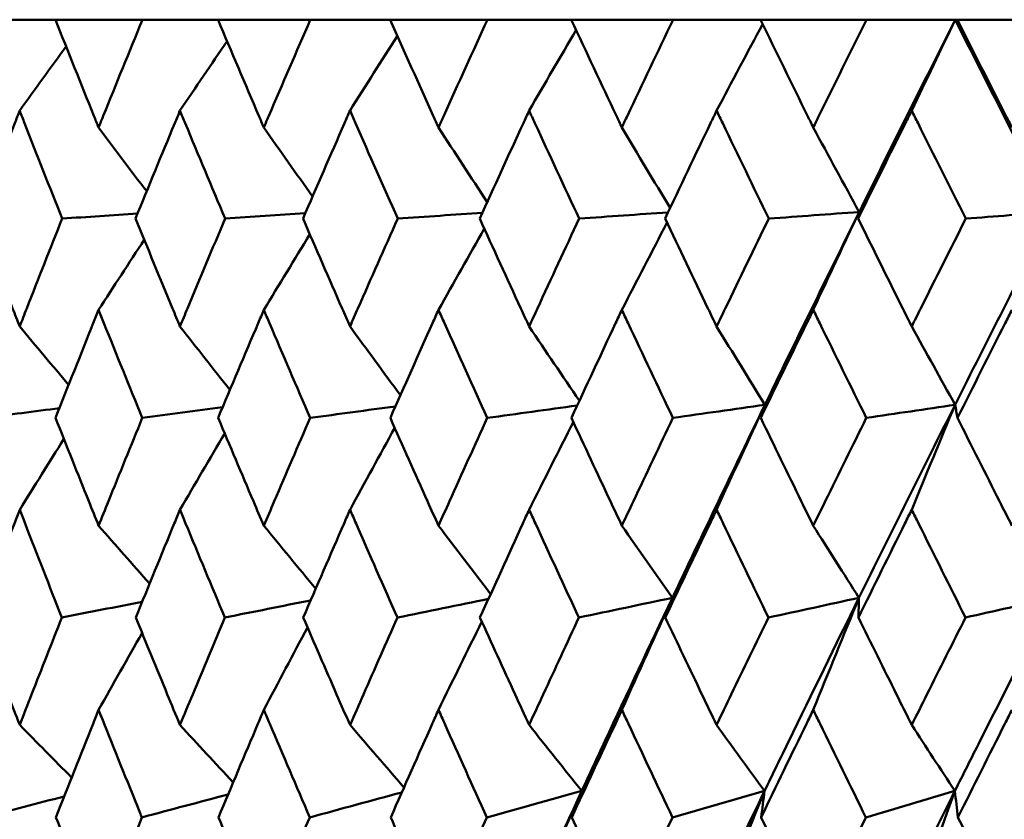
# Model space of a CAD drawing. Header units: millimetres. Extents: x 172 to 1631, y 500 to 2693.
# Tile 92 of 218: x 669.65 to 675.11, y 583.17 to 587.6. Entities that reach past the tile are written whole.
import ezdxf

# ---------------------------------------------------------------- set-up
doc = ezdxf.new("R2010")
doc.units = ezdxf.units.MM
doc.header["$LTSCALE"] = 10
doc.layers.add('Widoczne (ISO)', color=7, linetype='Continuous', lineweight=50)

msp = doc.modelspace()

# ---------------------------------------------------------------- linework, layer by layer
at = {"layer": 'Widoczne (ISO)'}
for p, q in [((669.4596, 587.6019), (669.8532, 587.6019)), ((670.3352, 587.6019), (669.8532, 587.6019)), ((670.3352, 587.6019), (670.7543, 587.6019)), ((671.2656, 587.6019), (670.7543, 587.6019)), ((671.2656, 587.6019), (671.7086, 587.6019)), ((672.2472, 587.6019), (671.7086, 587.6019)), ((672.2472, 587.6019), (672.7123, 587.6019)), ((673.2761, 587.6019), (672.7123, 587.6019)), ((673.2761, 587.6019), (673.7616, 587.6019)), ((674.3483, 587.6019), (673.7616, 587.6019)), ((674.3483, 587.6019), (674.8401, 587.6019)), ((674.8401, 587.6019), (674.8521, 587.6019)), ((675.4594, 587.6019), (674.8521, 587.6019))]:
    msp.add_line(p, q, dxfattribs=at)
msp.add_circle((684.2343, 549.6019), 50, dxfattribs=at)
for points, knots in [([(669.8532, 587.6019), (669.9236, 587.4243), (669.9946, 587.2467), (670.0748, 587.0474), (670.0834, 587.0259), (670.0921, 587.0043)], [0, 0, 0, 0, 0.06135239, 0.06135239, 0.06879633, 0.06879633, 0.06879633, 0.06879633]), ([(670.0921, 587.0043), (670.1008, 587.0259), (670.1095, 587.0474), (670.1899, 587.2466), (670.2623, 587.4243), (670.3352, 587.6019)], [0.05393723, 0.05393723, 0.05393723, 0.05393723, 0.06137399, 0.06137399, 0.12273355, 0.12273355, 0.12273355, 0.12273355]), ([(670.7543, 587.6019), (670.8292, 587.4243), (670.9045, 587.2467), (670.9896, 587.0474), (670.9988, 587.0259), (671.008, 587.0043)], [0, 0, 0, 0, 0.06135239, 0.06135239, 0.06879633, 0.06879633, 0.06879633, 0.06879633]), ([(671.008, 587.0043), (671.0172, 587.0259), (671.0264, 587.0474), (671.1118, 587.2466), (671.1884, 587.4243), (671.2656, 587.6019)], [0.05393723, 0.05393723, 0.05393723, 0.05393723, 0.06137399, 0.06137399, 0.12273355, 0.12273355, 0.12273355, 0.12273355]), ([(671.7086, 587.6019), (671.7876, 587.4243), (671.8671, 587.2467), (671.9567, 587.0474), (671.9664, 587.0259), (671.9761, 587.0043)], [0, 0, 0, 0, 0.06135239, 0.06135239, 0.06879633, 0.06879633, 0.06879633, 0.06879633]), ([(671.9761, 587.0043), (671.9858, 587.0259), (671.9955, 587.0474), (672.0854, 587.2466), (672.166, 587.4243), (672.2472, 587.6019)], [0.05393723, 0.05393723, 0.05393723, 0.05393723, 0.06137399, 0.06137399, 0.12273355, 0.12273355, 0.12273355, 0.12273355]), ([(672.7123, 587.6019), (672.7952, 587.4243), (672.8785, 587.2467), (672.9723, 587.0474), (672.9824, 587.0259), (672.9926, 587.0043)], [0, 0, 0, 0, 0.06135239, 0.06135239, 0.06879633, 0.06879633, 0.06879633, 0.06879633]), ([(672.9926, 587.0043), (673.0027, 587.0259), (673.0129, 587.0474), (673.1069, 587.2466), (673.1913, 587.4243), (673.2761, 587.6019)], [0.05393723, 0.05393723, 0.05393723, 0.05393723, 0.06137399, 0.06137399, 0.12273355, 0.12273355, 0.12273355, 0.12273355]), ([(673.7616, 587.6019), (673.8479, 587.4243), (673.9346, 587.2467), (674.0323, 587.0474), (674.0429, 587.0259), (674.0534, 587.0043)], [0, 0, 0, 0, 0.06135239, 0.06135239, 0.06879633, 0.06879633, 0.06879633, 0.06879633]), ([(674.0534, 587.0043), (674.064, 587.0259), (674.0746, 587.0474), (674.1724, 587.2466), (674.2601, 587.4243), (674.3483, 587.6019)], [0.05393723, 0.05393723, 0.05393723, 0.05393723, 0.06137399, 0.06137399, 0.12273355, 0.12273355, 0.12273355, 0.12273355]), ([(674.8521, 587.6019), (674.9416, 587.4243), (675.0315, 587.2467), (675.1326, 587.0474), (675.1435, 587.0259), (675.1544, 587.0043)], [0, 0, 0, 0, 0.06135239, 0.06135239, 0.06879633, 0.06879633, 0.06879633, 0.06879633]), ([(669.6549, 587.0977), (669.6458, 587.0745), (669.6368, 587.0513), (669.5592, 586.8519), (669.4912, 586.6756), (669.4239, 586.4993)], [0.05804162, 0.05804162, 0.05804162, 0.05804162, 0.06605559, 0.06605559, 0.12689392, 0.12689392, 0.12689392, 0.12689392]), ([(669.8901, 586.4993), (669.8203, 586.6756), (669.7509, 586.8518), (669.673, 587.0512), (669.6639, 587.0745), (669.6549, 587.0977)], [0.00523804, 0.00523804, 0.00523804, 0.00523804, 0.06606705, 0.06606705, 0.07409033, 0.07409033, 0.07409033, 0.07409033]), ([(670.5433, 587.0977), (670.5337, 587.0745), (670.524, 587.0513), (670.4414, 586.8519), (670.3689, 586.6756), (670.297, 586.4993)], [0.05804162, 0.05804162, 0.05804162, 0.05804162, 0.06605559, 0.06605559, 0.12689392, 0.12689392, 0.12689392, 0.12689392]), ([(670.7936, 586.4993), (670.7193, 586.6756), (670.6456, 586.8518), (670.5626, 587.0512), (670.553, 587.0745), (670.5433, 587.0977)], [0.00523804, 0.00523804, 0.00523804, 0.00523804, 0.06606705, 0.06606705, 0.07409033, 0.07409033, 0.07409033, 0.07409033]), ([(671.4858, 587.0977), (671.4756, 587.0745), (671.4654, 587.0513), (671.378, 586.8519), (671.3014, 586.6756), (671.2252, 586.4993)], [0.05804162, 0.05804162, 0.05804162, 0.05804162, 0.06605559, 0.06605559, 0.12689392, 0.12689392, 0.12689392, 0.12689392]), ([(671.75, 586.4993), (671.6717, 586.6756), (671.5938, 586.8518), (671.5062, 587.0512), (671.496, 587.0745), (671.4858, 587.0977)], [0.00523804, 0.00523804, 0.00523804, 0.00523804, 0.06606705, 0.06606705, 0.07409033, 0.07409033, 0.07409033, 0.07409033]), ([(672.4786, 587.0977), (672.4679, 587.0745), (672.4572, 587.0513), (672.3654, 586.8519), (672.2848, 586.6756), (672.2047, 586.4993)], [0.05804162, 0.05804162, 0.05804162, 0.05804162, 0.06605559, 0.06605559, 0.12689392, 0.12689392, 0.12689392, 0.12689392]), ([(672.7558, 586.4993), (672.6737, 586.6756), (672.592, 586.8518), (672.5, 587.0512), (672.4893, 587.0745), (672.4786, 587.0977)], [0.00523804, 0.00523804, 0.00523804, 0.00523804, 0.06606705, 0.06606705, 0.07409033, 0.07409033, 0.07409033, 0.07409033]), ([(673.5177, 587.0977), (673.5066, 587.0745), (673.4954, 587.0513), (673.3996, 586.8519), (673.3154, 586.6756), (673.2317, 586.4993)], [0.05804162, 0.05804162, 0.05804162, 0.05804162, 0.06605559, 0.06605559, 0.12689392, 0.12689392, 0.12689392, 0.12689392]), ([(673.8068, 586.4993), (673.7213, 586.6756), (673.6361, 586.8518), (673.5401, 587.0512), (673.5289, 587.0745), (673.5177, 587.0977)], [0.00523804, 0.00523804, 0.00523804, 0.00523804, 0.06606705, 0.06606705, 0.07409033, 0.07409033, 0.07409033, 0.07409033]), ([(674.5992, 587.0977), (674.5876, 587.0745), (674.576, 587.0513), (674.4766, 586.8519), (674.3891, 586.6756), (674.3021, 586.4993)], [0.05804162, 0.05804162, 0.05804162, 0.05804162, 0.06605559, 0.06605559, 0.12689392, 0.12689392, 0.12689392, 0.12689392]), ([(674.899, 586.4993), (674.8104, 586.6756), (674.722, 586.8518), (674.6224, 587.0512), (674.6108, 587.0745), (674.5992, 587.0977)], [0.00523804, 0.00523804, 0.00523804, 0.00523804, 0.06606705, 0.06606705, 0.07409033, 0.07409033, 0.07409033, 0.07409033]), ([(669.4239, 586.4993), (669.4874, 586.3334), (669.5514, 586.1674), (669.6288, 585.968), (669.6418, 585.9345), (669.6549, 585.9011)], [0.00418374, 0.00418374, 0.00418374, 0.00418374, 0.06147247, 0.06147247, 0.07302352, 0.07302352, 0.07302352, 0.07302352]), ([(669.6549, 585.9011), (669.6679, 585.9345), (669.681, 585.968), (669.7589, 586.1674), (669.8243, 586.3334), (669.8901, 586.4993)], [0.04993807, 0.04993807, 0.04993807, 0.04993807, 0.0614821, 0.0614821, 0.11877783, 0.11877783, 0.11877783, 0.11877783]), ([(670.297, 586.4993), (670.3648, 586.3334), (670.433, 586.1674), (670.5156, 585.968), (670.5294, 585.9345), (670.5433, 585.9011)], [0.00418374, 0.00418374, 0.00418374, 0.00418374, 0.06147247, 0.06147247, 0.07302352, 0.07302352, 0.07302352, 0.07302352]), ([(670.5433, 585.9011), (670.5572, 585.9345), (670.5711, 585.968), (670.654, 586.1674), (670.7236, 586.3334), (670.7936, 586.4993)], [0.04993807, 0.04993807, 0.04993807, 0.04993807, 0.0614821, 0.0614821, 0.11877783, 0.11877783, 0.11877783, 0.11877783]), ([(671.2252, 586.4993), (671.297, 586.3334), (671.3692, 586.1674), (671.4564, 585.968), (671.4711, 585.9345), (671.4858, 585.9011)], [0.00418374, 0.00418374, 0.00418374, 0.00418374, 0.06147247, 0.06147247, 0.07302352, 0.07302352, 0.07302352, 0.07302352]), ([(671.4858, 585.9011), (671.5004, 585.9345), (671.5151, 585.968), (671.6028, 586.1674), (671.6762, 586.3334), (671.75, 586.4993)], [0.04993807, 0.04993807, 0.04993807, 0.04993807, 0.0614821, 0.0614821, 0.11877783, 0.11877783, 0.11877783, 0.11877783]), ([(672.2047, 586.4993), (672.2802, 586.3334), (672.3561, 586.1674), (672.4478, 585.968), (672.4631, 585.9345), (672.4786, 585.9011)], [0.00418374, 0.00418374, 0.00418374, 0.00418374, 0.06147247, 0.06147247, 0.07302352, 0.07302352, 0.07302352, 0.07302352]), ([(672.4786, 585.9011), (672.4939, 585.9345), (672.5094, 585.968), (672.6014, 586.1674), (672.6784, 586.3334), (672.7558, 586.4993)], [0.04993807, 0.04993807, 0.04993807, 0.04993807, 0.0614821, 0.0614821, 0.11877783, 0.11877783, 0.11877783, 0.11877783]), ([(673.2317, 586.4993), (673.3106, 586.3334), (673.3899, 586.1674), (673.4856, 585.968), (673.5016, 585.9345), (673.5177, 585.9011)], [0.00418374, 0.00418374, 0.00418374, 0.00418374, 0.06147247, 0.06147247, 0.07302352, 0.07302352, 0.07302352, 0.07302352]), ([(673.5177, 585.9011), (673.5338, 585.9345), (673.5499, 585.968), (673.6459, 586.1674), (673.7262, 586.3334), (673.8068, 586.4993)], [0.04993807, 0.04993807, 0.04993807, 0.04993807, 0.0614821, 0.0614821, 0.11877783, 0.11877783, 0.11877783, 0.11877783]), ([(674.3021, 586.4993), (674.3842, 586.3334), (674.4665, 586.1674), (674.5658, 585.968), (674.5825, 585.9345), (674.5992, 585.9011)], [0.00418374, 0.00418374, 0.00418374, 0.00418374, 0.06147247, 0.06147247, 0.07302352, 0.07302352, 0.07302352, 0.07302352]), ([(674.5992, 585.9011), (674.6159, 585.9345), (674.6326, 585.968), (674.7322, 586.1674), (674.8154, 586.3334), (674.899, 586.4993)], [0.04993807, 0.04993807, 0.04993807, 0.04993807, 0.0614821, 0.0614821, 0.11877783, 0.11877783, 0.11877783, 0.11877783]), ([(670.0921, 585.993), (670.0823, 585.9686), (670.0725, 585.9441), (669.9925, 585.7445), (669.9229, 585.5694), (669.8538, 585.3942)], [0.06241522, 0.06241522, 0.06241522, 0.06241522, 0.0708546, 0.0708546, 0.13127416, 0.13127416, 0.13127416, 0.13127416]), ([(670.3345, 585.3942), (670.2631, 585.5693), (670.1921, 585.7444), (670.1118, 585.944), (670.102, 585.9685), (670.0921, 585.993)], [0.01044349, 0.01044349, 0.01044349, 0.01044349, 0.07085106, 0.07085106, 0.07930241, 0.07930241, 0.07930241, 0.07930241]), ([(671.008, 585.993), (670.9976, 585.9686), (670.9872, 585.9441), (670.9023, 585.7445), (670.8284, 585.5694), (670.755, 585.3942)], [0.06241522, 0.06241522, 0.06241522, 0.06241522, 0.0708546, 0.0708546, 0.13127416, 0.13127416, 0.13127416, 0.13127416]), ([(671.2649, 585.3942), (671.1892, 585.5693), (671.1141, 585.7444), (671.0289, 585.944), (671.0185, 585.9685), (671.008, 585.993)], [0.01044349, 0.01044349, 0.01044349, 0.01044349, 0.07085106, 0.07085106, 0.07930241, 0.07930241, 0.07930241, 0.07930241]), ([(671.9761, 585.993), (671.9651, 585.9686), (671.9542, 585.9441), (671.8648, 585.7445), (671.7868, 585.5694), (671.7093, 585.3942)], [0.06241522, 0.06241522, 0.06241522, 0.06241522, 0.0708546, 0.0708546, 0.13127416, 0.13127416, 0.13127416, 0.13127416]), ([(672.2464, 585.3942), (672.1669, 585.5693), (672.0878, 585.7444), (671.9981, 585.944), (671.9871, 585.9685), (671.9761, 585.993)], [0.01044349, 0.01044349, 0.01044349, 0.01044349, 0.07085106, 0.07085106, 0.07930241, 0.07930241, 0.07930241, 0.07930241]), ([(672.9926, 585.993), (672.9811, 585.9686), (672.9696, 585.9441), (672.876, 585.7445), (672.7943, 585.5694), (672.7131, 585.3942)], [0.06241522, 0.06241522, 0.06241522, 0.06241522, 0.0708546, 0.0708546, 0.13127416, 0.13127416, 0.13127416, 0.13127416]), ([(673.2753, 585.3942), (673.1922, 585.5693), (673.1095, 585.7444), (673.0156, 585.944), (673.0041, 585.9685), (672.9926, 585.993)], [0.01044349, 0.01044349, 0.01044349, 0.01044349, 0.07085106, 0.07085106, 0.07930241, 0.07930241, 0.07930241, 0.07930241]), ([(674.0534, 585.993), (674.0415, 585.9686), (674.0295, 585.9441), (673.9321, 585.7445), (673.847, 585.5694), (673.7624, 585.3942)], [0.06241522, 0.06241522, 0.06241522, 0.06241522, 0.0708546, 0.0708546, 0.13127416, 0.13127416, 0.13127416, 0.13127416]), ([(674.3474, 585.3942), (674.2611, 585.5693), (674.1751, 585.7444), (674.0774, 585.944), (674.0654, 585.9685), (674.0534, 585.993)], [0.01044349, 0.01044349, 0.01044349, 0.01044349, 0.07085106, 0.07085106, 0.07930241, 0.07930241, 0.07930241, 0.07930241]), ([(675.1544, 585.993), (675.1421, 585.9686), (675.1297, 585.9441), (675.0288, 585.7445), (674.9407, 585.5694), (674.8529, 585.3942)], [0.06241522, 0.06241522, 0.06241522, 0.06241522, 0.0708546, 0.0708546, 0.13127416, 0.13127416, 0.13127416, 0.13127416]), ([(669.8538, 585.3942), (669.9147, 585.2401), (669.9761, 585.0861), (670.0559, 584.8869), (670.074, 584.8417), (670.0921, 584.7966)], [0.00838421, 0.00838421, 0.00838421, 0.00838421, 0.06155515, 0.06155515, 0.07712864, 0.07712864, 0.07712864, 0.07712864]), ([(670.0921, 584.7966), (670.1103, 584.8417), (670.1284, 584.8868), (670.2088, 585.086), (670.2715, 585.2401), (670.3345, 585.3942)], [0.04598621, 0.04598621, 0.04598621, 0.04598621, 0.06155279, 0.06155279, 0.11473062, 0.11473062, 0.11473062, 0.11473062]), ([(670.755, 585.3942), (670.8197, 585.2401), (670.8849, 585.0861), (670.9695, 584.8869), (670.9888, 584.8417), (671.008, 584.7966)], [0.00838421, 0.00838421, 0.00838421, 0.00838421, 0.06155515, 0.06155515, 0.07712864, 0.07712864, 0.07712864, 0.07712864]), ([(671.008, 584.7966), (671.0273, 584.8417), (671.0465, 584.8868), (671.1318, 585.086), (671.1981, 585.2401), (671.2649, 585.3942)], [0.04598621, 0.04598621, 0.04598621, 0.04598621, 0.06155279, 0.06155279, 0.11473062, 0.11473062, 0.11473062, 0.11473062]), ([(671.7093, 585.3942), (671.7777, 585.2401), (671.8463, 585.0861), (671.9356, 584.8869), (671.9558, 584.8417), (671.9761, 584.7966)], [0.00838421, 0.00838421, 0.00838421, 0.00838421, 0.06155515, 0.06155515, 0.07712864, 0.07712864, 0.07712864, 0.07712864]), ([(671.9761, 584.7966), (671.9964, 584.8417), (672.0167, 584.8868), (672.1065, 585.086), (672.1763, 585.2401), (672.2464, 585.3942)], [0.04598621, 0.04598621, 0.04598621, 0.04598621, 0.06155279, 0.06155279, 0.11473062, 0.11473062, 0.11473062, 0.11473062]), ([(672.7131, 585.3942), (672.7847, 585.2401), (672.8567, 585.0861), (672.9502, 584.8869), (672.9714, 584.8417), (672.9926, 584.7966)], [0.00838421, 0.00838421, 0.00838421, 0.00838421, 0.06155515, 0.06155515, 0.07712864, 0.07712864, 0.07712864, 0.07712864]), ([(672.9926, 584.7966), (673.0138, 584.8417), (673.035, 584.8868), (673.129, 585.086), (673.202, 585.2401), (673.2753, 585.3942)], [0.04598621, 0.04598621, 0.04598621, 0.04598621, 0.06155279, 0.06155279, 0.11473062, 0.11473062, 0.11473062, 0.11473062]), ([(673.7624, 585.3942), (673.837, 585.2401), (673.912, 585.0861), (674.0093, 584.8869), (674.0313, 584.8417), (674.0534, 584.7966)], [0.00838421, 0.00838421, 0.00838421, 0.00838421, 0.06155515, 0.06155515, 0.07712864, 0.07712864, 0.07712864, 0.07712864]), ([(674.0534, 584.7966), (674.0755, 584.8417), (674.0976, 584.8868), (674.1953, 585.086), (674.2712, 585.2401), (674.3474, 585.3942)], [0.04598621, 0.04598621, 0.04598621, 0.04598621, 0.06155279, 0.06155279, 0.11473062, 0.11473062, 0.11473062, 0.11473062]), ([(674.8529, 585.3942), (674.9303, 585.2401), (675.008, 585.0861), (675.1087, 584.8869), (675.1316, 584.8417), (675.1544, 584.7966)], [0.00838421, 0.00838421, 0.00838421, 0.00838421, 0.06155515, 0.06155515, 0.07712864, 0.07712864, 0.07712864, 0.07712864]), ([(669.6549, 584.8854), (669.6451, 584.8601), (669.6353, 584.8348), (669.5582, 584.6355), (669.4914, 584.4615), (669.4251, 584.2874)], [0.06686277, 0.06686277, 0.06686277, 0.06686277, 0.07557848, 0.07557848, 0.13558897, 0.13558897, 0.13558897, 0.13558897]), ([(669.8888, 584.2874), (669.8202, 584.4614), (669.752, 584.6354), (669.6745, 584.8347), (669.6647, 584.8601), (669.6549, 584.8854)], [0.01556037, 0.01556037, 0.01556037, 0.01556037, 0.07555527, 0.07555527, 0.08428623, 0.08428623, 0.08428623, 0.08428623]), ([(670.5433, 584.8854), (670.5329, 584.8601), (670.5224, 584.8348), (670.4403, 584.6355), (670.3691, 584.4615), (670.2984, 584.2874)], [0.06686277, 0.06686277, 0.06686277, 0.06686277, 0.07557848, 0.07557848, 0.13558897, 0.13558897, 0.13558897, 0.13558897]), ([(670.7922, 584.2874), (670.7192, 584.4614), (670.6467, 584.6354), (670.5642, 584.8347), (670.5538, 584.8601), (670.5433, 584.8854)], [0.01556037, 0.01556037, 0.01556037, 0.01556037, 0.07555527, 0.07555527, 0.08428623, 0.08428623, 0.08428623, 0.08428623]), ([(671.4858, 584.8854), (671.4747, 584.8601), (671.4637, 584.8348), (671.3769, 584.6355), (671.3015, 584.4615), (671.2266, 584.2874)], [0.06686277, 0.06686277, 0.06686277, 0.06686277, 0.07557848, 0.07557848, 0.13558897, 0.13558897, 0.13558897, 0.13558897]), ([(671.7486, 584.2874), (671.6716, 584.4614), (671.5951, 584.6354), (671.5079, 584.8347), (671.4968, 584.8601), (671.4858, 584.8854)], [0.01556037, 0.01556037, 0.01556037, 0.01556037, 0.07555527, 0.07555527, 0.08428623, 0.08428623, 0.08428623, 0.08428623]), ([(672.4786, 584.8854), (672.467, 584.8601), (672.4554, 584.8348), (672.3642, 584.6355), (672.285, 584.4615), (672.2062, 584.2874)], [0.06686277, 0.06686277, 0.06686277, 0.06686277, 0.07557848, 0.07557848, 0.13558897, 0.13558897, 0.13558897, 0.13558897]), ([(672.7542, 584.2874), (672.6736, 584.4614), (672.5933, 584.6354), (672.5018, 584.8347), (672.4902, 584.8601), (672.4786, 584.8854)], [0.01556037, 0.01556037, 0.01556037, 0.01556037, 0.07555527, 0.07555527, 0.08428623, 0.08428623, 0.08428623, 0.08428623]), ([(673.5177, 584.8854), (673.5056, 584.8601), (673.4935, 584.8348), (673.3983, 584.6355), (673.3156, 584.4615), (673.2333, 584.2874)], [0.06686277, 0.06686277, 0.06686277, 0.06686277, 0.07557848, 0.07557848, 0.13558897, 0.13558897, 0.13558897, 0.13558897]), ([(673.8052, 584.2874), (673.7211, 584.4614), (673.6374, 584.6354), (673.542, 584.8347), (673.5298, 584.8601), (673.5177, 584.8854)], [0.01556037, 0.01556037, 0.01556037, 0.01556037, 0.07555527, 0.07555527, 0.08428623, 0.08428623, 0.08428623, 0.08428623]), ([(674.5992, 584.8854), (674.5866, 584.8601), (674.5741, 584.8348), (674.4752, 584.6355), (674.3893, 584.4615), (674.3038, 584.2874)], [0.06686277, 0.06686277, 0.06686277, 0.06686277, 0.07557848, 0.07557848, 0.13558897, 0.13558897, 0.13558897, 0.13558897]), ([(674.8974, 584.2874), (674.8102, 584.4614), (674.7234, 584.6354), (674.6243, 584.8347), (674.6118, 584.8601), (674.5992, 584.8854)], [0.01556037, 0.01556037, 0.01556037, 0.01556037, 0.07555527, 0.07555527, 0.08428623, 0.08428623, 0.08428623, 0.08428623]), ([(673.2724, 584.3969), (673.1468, 584.1319), (673.0221, 583.8669), (672.8556, 583.51), (672.8129, 583.418), (672.7702, 583.326)], [0.3692784, 0.3692784, 0.3692784, 0.3692784, 0.4608442, 0.4608442, 0.492629, 0.492629, 0.492629, 0.492629]), ([(674.3068, 584.3969), (674.1761, 584.1319), (674.0463, 583.8669), (673.8727, 583.51), (673.8281, 583.418), (673.7836, 583.326)], [0.3692784, 0.3692784, 0.3692784, 0.3692784, 0.4608442, 0.4608442, 0.492629, 0.492629, 0.492629, 0.492629]), ([(675.3805, 584.3969), (675.2452, 584.1319), (675.1107, 583.8669), (674.9307, 583.51), (674.8844, 583.418), (674.8382, 583.326)], [0.3692784, 0.3692784, 0.3692784, 0.3692784, 0.4608442, 0.4608442, 0.492629, 0.492629, 0.492629, 0.492629]), ([(669.4251, 584.2874), (669.4794, 584.1454), (669.534, 584.0034), (669.6109, 583.8049), (669.6329, 583.7484), (669.6549, 583.6919)], [0.01259731, 0.01259731, 0.01259731, 0.01259731, 0.06159863, 0.06159863, 0.08110666, 0.08110666, 0.08110666, 0.08110666]), ([(669.6549, 583.6919), (669.6769, 583.7484), (669.6989, 583.8049), (669.7766, 584.0034), (669.8325, 584.1454), (669.8888, 584.2874)], [0.04208868, 0.04208868, 0.04208868, 0.04208868, 0.06158988, 0.06158988, 0.11059803, 0.11059803, 0.11059803, 0.11059803]), ([(670.2984, 584.2874), (670.3563, 584.1454), (670.4146, 584.0034), (670.4965, 583.8049), (670.5199, 583.7484), (670.5433, 583.6919)], [0.01259731, 0.01259731, 0.01259731, 0.01259731, 0.06159863, 0.06159863, 0.08110666, 0.08110666, 0.08110666, 0.08110666]), ([(670.5433, 583.6919), (670.5667, 583.7484), (670.5902, 583.8049), (670.6729, 584.0034), (670.7324, 584.1454), (670.7922, 584.2874)], [0.04208868, 0.04208868, 0.04208868, 0.04208868, 0.06158988, 0.06158988, 0.11059803, 0.11059803, 0.11059803, 0.11059803]), ([(671.2266, 584.2874), (671.288, 584.1454), (671.3496, 584.0034), (671.4363, 583.8049), (671.461, 583.7484), (671.4858, 583.6919)], [0.01259731, 0.01259731, 0.01259731, 0.01259731, 0.06159863, 0.06159863, 0.08110666, 0.08110666, 0.08110666, 0.08110666]), ([(671.4858, 583.6919), (671.5105, 583.7484), (671.5354, 583.8049), (671.6227, 584.0034), (671.6855, 584.1454), (671.7486, 584.2874)], [0.04208868, 0.04208868, 0.04208868, 0.04208868, 0.06158988, 0.06158988, 0.11059803, 0.11059803, 0.11059803, 0.11059803]), ([(672.2062, 584.2874), (672.2707, 584.1454), (672.3356, 584.0034), (672.4266, 583.8049), (672.4525, 583.7484), (672.4786, 583.6919)], [0.01259731, 0.01259731, 0.01259731, 0.01259731, 0.06159863, 0.06159863, 0.08110666, 0.08110666, 0.08110666, 0.08110666]), ([(672.4786, 583.6919), (672.5046, 583.7484), (672.5306, 583.8049), (672.6223, 584.0034), (672.6881, 584.1454), (672.7542, 584.2874)], [0.04208868, 0.04208868, 0.04208868, 0.04208868, 0.06158988, 0.06158988, 0.11059803, 0.11059803, 0.11059803, 0.11059803]), ([(673.2333, 584.2874), (673.3007, 584.1454), (673.3684, 584.0034), (673.4635, 583.8049), (673.4906, 583.7484), (673.5177, 583.6919)], [0.01259731, 0.01259731, 0.01259731, 0.01259731, 0.06159863, 0.06159863, 0.08110666, 0.08110666, 0.08110666, 0.08110666]), ([(673.5177, 583.6919), (673.5449, 583.7484), (673.572, 583.8049), (673.6677, 584.0034), (673.7363, 584.1454), (673.8052, 584.2874)], [0.04208868, 0.04208868, 0.04208868, 0.04208868, 0.06158988, 0.06158988, 0.11059803, 0.11059803, 0.11059803, 0.11059803]), ([(674.3038, 584.2874), (674.3739, 584.1454), (674.4442, 584.0034), (674.5429, 583.8049), (674.571, 583.7484), (674.5992, 583.6919)], [0.01259731, 0.01259731, 0.01259731, 0.01259731, 0.06159863, 0.06159863, 0.08110666, 0.08110666, 0.08110666, 0.08110666]), ([(674.5992, 583.6919), (674.6273, 583.7484), (674.6555, 583.8049), (674.7547, 584.0034), (674.8259, 584.1454), (674.8974, 584.2874)], [0.04208868, 0.04208868, 0.04208868, 0.04208868, 0.06158988, 0.06158988, 0.11059803, 0.11059803, 0.11059803, 0.11059803]), ([(670.0921, 583.7757), (670.0819, 583.7501), (670.0717, 583.7246), (669.9924, 583.526), (669.9239, 583.3529), (669.8558, 583.1798)], [0.07138254, 0.07138254, 0.07138254, 0.07138254, 0.08018544, 0.08018544, 0.13983561, 0.13983561, 0.13983561, 0.13983561]), ([(670.3324, 583.1798), (670.2621, 583.3528), (670.1922, 583.5259), (670.1126, 583.7245), (670.1024, 583.7501), (670.0921, 583.7757)], [0.02053386, 0.02053386, 0.02053386, 0.02053386, 0.08016461, 0.08016461, 0.08898694, 0.08898694, 0.08898694, 0.08898694]), ([(671.008, 583.7757), (670.9972, 583.7501), (670.9864, 583.7246), (670.9022, 583.526), (670.8294, 583.3529), (670.7571, 583.1798)], [0.07138254, 0.07138254, 0.07138254, 0.07138254, 0.08018544, 0.08018544, 0.13983561, 0.13983561, 0.13983561, 0.13983561]), ([(671.2627, 583.1798), (671.1882, 583.3528), (671.1142, 583.5259), (671.0298, 583.7245), (671.0189, 583.7501), (671.008, 583.7757)], [0.02053386, 0.02053386, 0.02053386, 0.02053386, 0.08016461, 0.08016461, 0.08898694, 0.08898694, 0.08898694, 0.08898694]), ([(671.9761, 583.7757), (671.9647, 583.7501), (671.9533, 583.7246), (671.8647, 583.526), (671.7879, 583.3529), (671.7116, 583.1798)], [0.07138254, 0.07138254, 0.07138254, 0.07138254, 0.08018544, 0.08018544, 0.13983561, 0.13983561, 0.13983561, 0.13983561]), ([(672.2441, 583.1798), (672.1658, 583.3528), (672.0879, 583.5259), (671.999, 583.7245), (671.9876, 583.7501), (671.9761, 583.7757)], [0.02053386, 0.02053386, 0.02053386, 0.02053386, 0.08016461, 0.08016461, 0.08898694, 0.08898694, 0.08898694, 0.08898694]), ([(672.9926, 583.7757), (672.9806, 583.7501), (672.9687, 583.7246), (672.8759, 583.526), (672.7955, 583.3529), (672.7154, 583.1798)], [0.07138254, 0.07138254, 0.07138254, 0.07138254, 0.08018544, 0.08018544, 0.13983561, 0.13983561, 0.13983561, 0.13983561]), ([(673.2729, 583.1798), (673.1911, 583.3528), (673.1096, 583.5259), (673.0166, 583.7245), (673.0046, 583.7501), (672.9926, 583.7757)], [0.02053386, 0.02053386, 0.02053386, 0.02053386, 0.08016461, 0.08016461, 0.08898694, 0.08898694, 0.08898694, 0.08898694]), ([(674.0534, 583.7757), (674.041, 583.7501), (674.0286, 583.7246), (673.932, 583.526), (673.8482, 583.3529), (673.7648, 583.1798)], [0.07138254, 0.07138254, 0.07138254, 0.07138254, 0.08018544, 0.08018544, 0.13983561, 0.13983561, 0.13983561, 0.13983561]), ([(674.345, 583.1798), (674.2599, 583.3528), (674.1752, 583.5259), (674.0784, 583.7245), (674.0659, 583.7501), (674.0534, 583.7757)], [0.02053386, 0.02053386, 0.02053386, 0.02053386, 0.08016461, 0.08016461, 0.08898694, 0.08898694, 0.08898694, 0.08898694]), ([(675.1544, 583.7757), (675.1416, 583.7501), (675.1287, 583.7246), (675.0287, 583.526), (674.9419, 583.3529), (674.8555, 583.1798)], [0.07138254, 0.07138254, 0.07138254, 0.07138254, 0.08018544, 0.08018544, 0.13983561, 0.13983561, 0.13983561, 0.13983561]), ([(669.8558, 583.1798), (669.9071, 583.0501), (669.9587, 582.9204), (670.0377, 582.723), (670.0649, 582.6554), (670.0921, 582.5877)], [0.01681985, 0.01681985, 0.01681985, 0.01681985, 0.06159108, 0.06159108, 0.08495433, 0.08495433, 0.08495433, 0.08495433]), ([(670.0921, 582.5877), (670.1194, 582.6553), (670.1467, 582.723), (670.2266, 582.9204), (670.2794, 583.0501), (670.3324, 583.1798)], [0.03825175, 0.03825175, 0.03825175, 0.03825175, 0.06160817, 0.06160817, 0.10638617, 0.10638617, 0.10638617, 0.10638617]), ([(670.7571, 583.1798), (670.8116, 583.0501), (670.8664, 582.9204), (670.9503, 582.723), (670.9791, 582.6554), (671.008, 582.5877)], [0.01681985, 0.01681985, 0.01681985, 0.01681985, 0.06159108, 0.06159108, 0.08495433, 0.08495433, 0.08495433, 0.08495433]), ([(671.008, 582.5877), (671.0369, 582.6553), (671.0659, 582.723), (671.1506, 582.9204), (671.2065, 583.0501), (671.2627, 583.1798)], [0.03825175, 0.03825175, 0.03825175, 0.03825175, 0.06160817, 0.06160817, 0.10638617, 0.10638617, 0.10638617, 0.10638617]), ([(671.7116, 583.1798), (671.7691, 583.0501), (671.8269, 582.9204), (671.9153, 582.723), (671.9457, 582.6554), (671.9761, 582.5877)], [0.01681985, 0.01681985, 0.01681985, 0.01681985, 0.06159108, 0.06159108, 0.08495433, 0.08495433, 0.08495433, 0.08495433]), ([(671.9761, 582.5877), (672.0066, 582.6553), (672.0371, 582.723), (672.1262, 582.9204), (672.1851, 583.0501), (672.2441, 583.1798)], [0.03825175, 0.03825175, 0.03825175, 0.03825175, 0.06160817, 0.06160817, 0.10638617, 0.10638617, 0.10638617, 0.10638617]), ([(672.7154, 583.1798), (672.7758, 583.0501), (672.8364, 582.9204), (672.9289, 582.723), (672.9607, 582.6554), (672.9926, 582.5877)], [0.01681985, 0.01681985, 0.01681985, 0.01681985, 0.06159108, 0.06159108, 0.08495433, 0.08495433, 0.08495433, 0.08495433]), ([(672.9926, 582.5877), (673.0244, 582.6553), (673.0564, 582.723), (673.1497, 582.9204), (673.2112, 583.0501), (673.2729, 583.1798)], [0.03825175, 0.03825175, 0.03825175, 0.03825175, 0.06160817, 0.06160817, 0.10638617, 0.10638617, 0.10638617, 0.10638617]), ([(673.7648, 583.1798), (673.8277, 583.0501), (673.8908, 582.9204), (673.9872, 582.723), (674.0203, 582.6554), (674.0534, 582.5877)], [0.01681985, 0.01681985, 0.01681985, 0.01681985, 0.06159108, 0.06159108, 0.08495433, 0.08495433, 0.08495433, 0.08495433]), ([(674.0534, 582.5877), (674.0866, 582.6553), (674.1198, 582.723), (674.2168, 582.9204), (674.2808, 583.0501), (674.345, 583.1798)], [0.03825175, 0.03825175, 0.03825175, 0.03825175, 0.06160817, 0.06160817, 0.10638617, 0.10638617, 0.10638617, 0.10638617]), ([(674.8555, 583.1798), (674.9206, 583.0501), (674.986, 582.9204), (675.0858, 582.723), (675.1201, 582.6554), (675.1544, 582.5877)], [0.01681985, 0.01681985, 0.01681985, 0.01681985, 0.06159108, 0.06159108, 0.08495433, 0.08495433, 0.08495433, 0.08495433])]:
    msp.add_open_spline(points, degree=3, knots=knots, dxfattribs=at)
for points in [[(673.5177, 587.0977), (673.6026, 587.2583), (673.6877, 587.4185), (673.773, 587.5783)], [(674.8401, 587.6019), (674.661, 587.2467), (674.4836, 586.8913), (674.3078, 586.5357)], [(674.5992, 587.0977), (674.6793, 587.2662), (674.7596, 587.4343), (674.8401, 587.6019)], [(674.8401, 587.6019), (675.0191, 587.2467), (675.1996, 586.8913), (675.3813, 586.5357)], [(671.4858, 587.0977), (671.573, 587.2365), (671.6605, 587.3749), (671.7481, 587.5131)], [(672.4786, 587.0977), (672.5652, 587.2471), (672.652, 587.3961), (672.739, 587.5448)], [(669.6549, 587.0977), (669.7404, 587.2167), (669.8261, 587.3354), (669.912, 587.4539)], [(670.5433, 587.0977), (670.6302, 587.2264), (670.7173, 587.3548), (670.8045, 587.483)], [(670.0921, 587.0043), (670.1809, 586.8862), (670.2698, 586.7682), (670.3588, 586.6504)], [(671.008, 587.0043), (671.0979, 586.8765), (671.1879, 586.7488), (671.278, 586.6213)], [(671.9761, 587.0043), (672.0661, 586.8663), (672.1561, 586.7284), (672.2463, 586.5908)], [(672.9926, 587.0043), (673.0815, 586.8554), (673.1706, 586.7068), (673.2598, 586.5584)], [(674.0534, 587.0043), (674.1381, 586.8478), (674.2229, 586.6916), (674.3078, 586.5357)], [(670.3082, 586.5267), (670.1688, 586.5176), (670.0295, 586.5084), (669.8901, 586.4993)], [(671.238, 586.529), (671.0899, 586.5191), (670.9417, 586.5092), (670.7936, 586.4993)], [(672.2193, 586.5314), (672.0629, 586.5207), (671.9065, 586.51), (671.75, 586.4993)], [(673.2481, 586.5339), (673.084, 586.5224), (672.9199, 586.5109), (672.7558, 586.4993)], [(674.3078, 586.5357), (674.1319, 586.1796), (673.9576, 585.8233), (673.7851, 585.467)], [(674.3078, 586.5357), (674.1408, 586.5236), (673.9738, 586.5114), (673.8068, 586.4993)], [(674.0534, 585.993), (674.138, 586.1744), (674.2228, 586.3553), (674.3078, 586.5357)], [(674.3078, 586.5357), (674.3059, 586.5236), (674.304, 586.5114), (674.3021, 586.4993)], [(675.3813, 586.5357), (675.1992, 586.1796), (675.0186, 585.8233), (674.8396, 585.467)], [(675.3813, 586.5357), (675.2206, 586.5236), (675.0598, 586.5114), (674.899, 586.4993)], [(672.9926, 585.993), (673.0757, 586.1545), (673.1591, 586.3156), (673.2426, 586.4764)], [(671.008, 585.993), (671.0928, 586.133), (671.1778, 586.2727), (671.263, 586.4121)], [(671.9761, 585.993), (672.0606, 586.1435), (672.1453, 586.2936), (672.2301, 586.4435)], [(670.0921, 585.993), (670.1762, 586.1229), (670.2606, 586.2526), (670.345, 586.382)], [(669.6549, 585.9011), (669.7452, 585.793), (669.8357, 585.685), (669.9262, 585.5772)], [(670.5433, 585.9011), (670.6355, 585.7836), (670.7278, 585.6663), (670.8201, 585.5492)], [(671.4858, 585.9011), (671.5788, 585.7738), (671.6719, 585.6468), (671.765, 585.5199)], [(672.4786, 585.9011), (672.5713, 585.7635), (672.6641, 585.6261), (672.7571, 585.4889)], [(673.5177, 585.9011), (673.6067, 585.7562), (673.6959, 585.6115), (673.7851, 585.467)], [(674.5992, 585.9011), (674.6792, 585.7562), (674.7594, 585.6115), (674.8396, 585.467)], [(669.8752, 585.4484), (669.7365, 585.4303), (669.5977, 585.4122), (669.459, 585.3942)], [(670.7797, 585.4531), (670.6313, 585.4335), (670.4829, 585.4138), (670.3345, 585.3942)], [(671.7376, 585.4581), (671.58, 585.4368), (671.4225, 585.4155), (671.2649, 585.3942)], [(672.7452, 585.4633), (672.579, 585.4403), (672.4127, 585.4172), (672.2464, 585.3942)], [(673.7851, 585.467), (673.6124, 585.1103), (673.4415, 584.7536), (673.2724, 584.3969)], [(673.7851, 585.467), (673.6152, 585.4428), (673.4452, 585.4185), (673.2753, 585.3942)], [(673.5177, 584.8854), (673.6065, 585.0797), (673.6957, 585.2736), (673.7851, 585.467)], [(673.7851, 585.467), (673.7775, 585.4428), (673.7699, 585.4185), (673.7624, 585.3942)], [(674.8396, 585.467), (674.6604, 585.1103), (674.4828, 584.7536), (674.3068, 584.3969)], [(674.8396, 585.467), (674.6755, 585.4428), (674.5115, 585.4185), (674.3474, 585.3942)], [(674.5992, 584.8854), (674.679, 585.0797), (674.7592, 585.2736), (674.8396, 585.467)], [(674.8396, 585.467), (674.844, 585.4428), (674.8485, 585.4185), (674.8529, 585.3942)], [(672.4786, 584.8854), (672.56, 585.0478), (672.6417, 585.2099), (672.7236, 585.3717)], [(671.4858, 584.8854), (671.5682, 585.037), (671.6508, 585.1883), (671.7337, 585.3393)], [(669.6549, 584.8854), (669.7364, 585.0164), (669.818, 585.1473), (669.8999, 585.2779)], [(670.5433, 584.8854), (670.6257, 585.0265), (670.7084, 585.1675), (670.7912, 585.3081)], [(670.0921, 584.7966), (670.1863, 584.6894), (670.2806, 584.5823), (670.3749, 584.4753)], [(671.008, 584.7966), (671.1038, 584.68), (671.1996, 584.5636), (671.2956, 584.4474)], [(671.9761, 584.7966), (672.0724, 584.6701), (672.1688, 584.5438), (672.2653, 584.4177)], [(672.9926, 584.7966), (673.0858, 584.6632), (673.179, 584.5299), (673.2724, 584.3969)], [(674.0534, 584.7966), (674.1378, 584.6632), (674.2223, 584.5299), (674.3068, 584.3969)], [(672.2532, 584.3911), (672.085, 584.3565), (671.9168, 584.322), (671.7486, 584.2874)], [(673.2724, 584.3969), (673.0997, 584.3604), (672.927, 584.3239), (672.7542, 584.2874)], [(672.9926, 583.7757), (673.0855, 583.9833), (673.1788, 584.1903), (673.2724, 584.3969)], [(673.2724, 584.3969), (673.2594, 584.3604), (673.2463, 584.3239), (673.2333, 584.2874)], [(674.3068, 584.3969), (674.1396, 584.3604), (673.9724, 584.3239), (673.8052, 584.2874)], [(674.0534, 583.7757), (674.1376, 583.9833), (674.222, 584.1903), (674.3068, 584.3969)], [(674.3068, 584.3969), (674.3058, 584.3604), (674.3048, 584.3239), (674.3038, 584.2874)], [(675.3805, 584.3969), (675.2194, 584.3604), (675.0584, 584.3239), (674.8974, 584.2874)], [(670.3341, 584.3752), (670.1857, 584.3459), (670.0372, 584.3166), (669.8888, 584.2874)], [(671.2678, 584.3829), (671.1092, 584.3511), (670.9507, 584.3192), (670.7922, 584.2874)], [(671.008, 583.7757), (671.0885, 583.9284), (671.1692, 584.081), (671.2501, 584.2332)], [(671.9761, 583.7757), (672.0559, 583.9392), (672.136, 584.1024), (672.2163, 584.2653)], [(670.0921, 583.7757), (670.1723, 583.918), (670.2526, 584.0602), (670.3332, 584.202)], [(669.6549, 583.6919), (669.7508, 583.5946), (669.8468, 583.4975), (669.9428, 583.4005)], [(670.5433, 583.6919), (670.6416, 583.5857), (670.74, 583.4798), (670.8384, 583.3739)], [(671.4858, 583.6919), (671.5854, 583.5763), (671.6851, 583.461), (671.7849, 583.3458)], [(672.4786, 583.6919), (672.5757, 583.5697), (672.6729, 583.4478), (672.7702, 583.326)], [(673.5177, 583.6919), (673.6063, 583.5697), (673.6949, 583.4478), (673.7836, 583.326)], [(674.5992, 583.6919), (674.6788, 583.5697), (674.7585, 583.4478), (674.8382, 583.326)], [(669.9016, 583.296), (669.7534, 583.2573), (669.6052, 583.2186), (669.457, 583.1798)], [(670.8102, 583.3067), (670.651, 583.2644), (670.4917, 583.2221), (670.3324, 583.1798)], [(671.7726, 583.318), (671.6026, 583.272), (671.4327, 583.2259), (671.2627, 583.1798)], [(672.7702, 583.326), (672.5948, 583.2773), (672.4195, 583.2286), (672.2441, 583.1798)], [(672.7702, 583.326), (672.6046, 582.9692), (672.4408, 582.6122), (672.2789, 582.2553)], [(672.4786, 582.6647), (672.5753, 582.8857), (672.6725, 583.1061), (672.7702, 583.326)], [(672.7702, 583.326), (672.7519, 583.2773), (672.7337, 583.2286), (672.7154, 583.1798)], [(673.7836, 583.326), (673.6108, 582.9692), (673.4397, 582.6122), (673.2703, 582.2553)], [(673.7836, 583.326), (673.6134, 583.2773), (673.4431, 583.2286), (673.2729, 583.1798)], [(673.5177, 582.6647), (673.6059, 582.8857), (673.6946, 583.1061), (673.7836, 583.326)], [(673.7836, 583.326), (673.7773, 583.2773), (673.771, 583.2286), (673.7648, 583.1798)], [(674.8382, 583.326), (674.659, 582.9692), (674.4812, 582.6122), (674.3049, 582.2553)], [(674.8382, 583.326), (674.6738, 583.2773), (674.5094, 583.2286), (674.345, 583.1798)], [(674.5992, 582.6647), (674.6785, 582.8857), (674.7582, 583.1061), (674.8382, 583.326)], [(674.8382, 583.326), (674.8439, 583.2773), (674.8497, 583.2286), (674.8555, 583.1798)]]:
    msp.add_open_spline(points, degree=3, dxfattribs=at)

doc.saveas('drawing.dxf')
